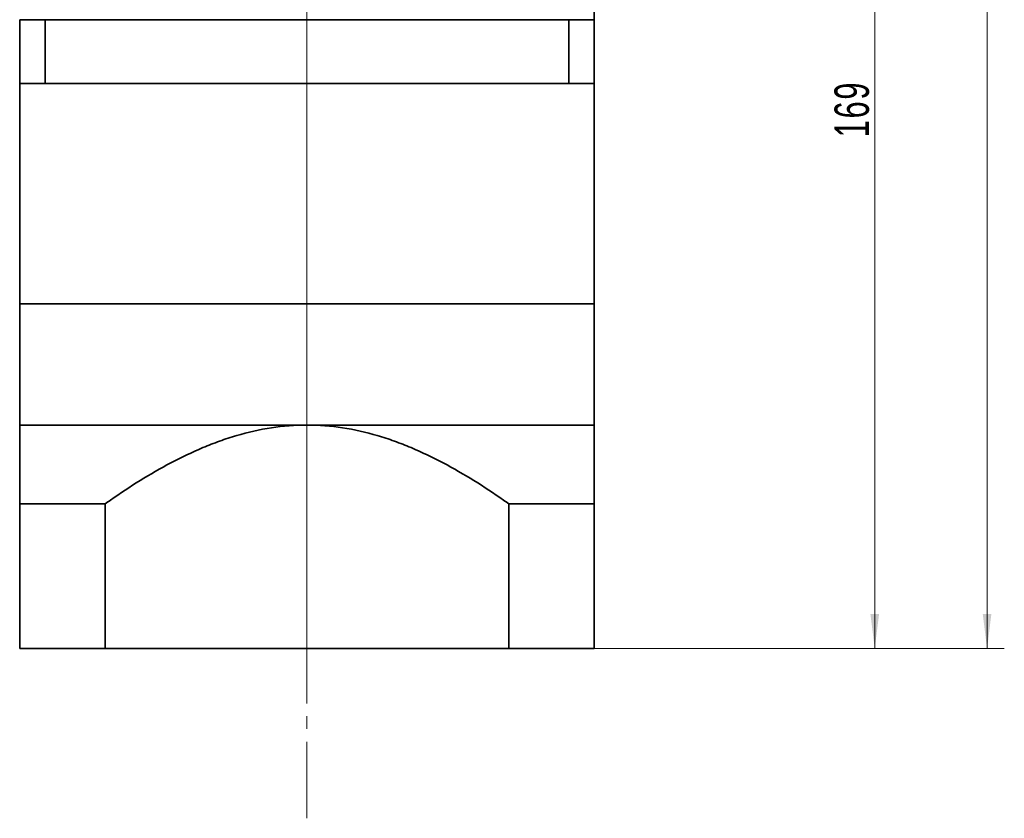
# Model space of a CAD drawing. Header units: millimetres. Extents: x -341 to 420, y -235 to 305.
# Tile 3 of 4: x 74 to 229, y -44 to 81. Entities that reach past the tile are written whole.
import ezdxf

# ---------------------------------------------------------------- set-up
doc = ezdxf.new("R2010")
doc.units = ezdxf.units.MM
doc.linetypes.add('点画线', pattern=[18, 12, -2, 2, -2])
doc.layers.get('0').update_dxf_attribs({"lineweight": 35})
for name, color, linetype, lineweight in [('CDRAFT0', 7, 'Continuous', 35), ('EB0', 7, 'Continuous', 35), ('EB0_1', 7, 'Continuous', 35), ('中心线层', 1, '点画线', 18), ('尺寸线层', 3, 'Continuous', 18), ('粗实线层', 7, 'Continuous', 35), ('粗实线层_1', 7, 'Continuous', 35)]:
    doc.layers.add(name, color=color, linetype=linetype, lineweight=lineweight)
doc.styles.add('标准', font='txt', dxfattribs={"width": 0.667})
doc.dimstyles.new('a4-1-1', dxfattribs={"dimtxt": 3, "dimasz": 3, "dimexe": 1.5, "dimexo": 0, "dimgap": 0.5, "dimtad": 1, "dimdec": 3, "dimdsep": 46, "dimtxsty": '标准', "dimblk": '_CAXARROW', "dimcen": 0, "dimdle": 6, "dimazin": 2, "dimtfac": 0.707107, "dimtdec": 3, "dimtix": 1, "dimtmove": 2, "dimatfit": 3, "dimfxl": 0, "dimfrac": 2, "dimtolj": 1, "dimarcsym": 0})

# ---------------------------------------------------------------- blocks, each defined once
blk = doc.blocks.new('*X43')
at = {"layer": '尺寸线层', "linetype": 'Continuous'}
for points in [[(208.33, 151.47), (207.66, 146.07), (209.01, 146.07)], [(208.33, -17.54), (207.66, -12.14), (209.01, -12.14)]]:
    blk.add_hatch(color=0, dxfattribs=at).paths.add_polyline_path(points, flags=0)
at = {"layer": '尺寸线层', "color": 0, "linetype": 'Continuous'}
for p, q in [((187.41, 151.47), (211.03, 151.47)), ((208.33, -17.54), (208.33, 151.47)), ((164.41, -17.54), (211.03, -17.54))]:
    blk.add_line(p, q, dxfattribs=at)
at = {"layer": '尺寸线层', "color": 0, "insert": (204.76, 66.97), "char_height": 5.4, "width": 14.0412, "attachment_point": 5, "rotation": 90, "line_spacing_factor": 1.15057, "style": '标准'}
blk.add_mtext('\\T1.1;169', dxfattribs=at)
blk = doc.blocks.new('_CAXARROW')
blk.add_hatch(color=0).paths.add_polyline_path([(0, 0), (-1, 0.125), (-1, -0.125)], flags=0)
blk = doc.blocks.new('*X44')
at = {"layer": '尺寸线层', "linetype": 'Continuous'}
for points in [[(225.93, 206.47), (225.25, 201.07), (226.6, 201.07)], [(225.93, -17.54), (225.25, -12.14), (226.6, -12.14)]]:
    blk.add_hatch(color=0, dxfattribs=at).paths.add_polyline_path(points, flags=0)
at = {"layer": '尺寸线层', "color": 0, "linetype": 'Continuous'}
for p, q in [((174.41, 206.47), (228.63, 206.47)), ((225.93, -17.54), (225.93, 206.47)), ((164.41, -17.54), (228.63, -17.54))]:
    blk.add_line(p, q, dxfattribs=at)
at = {"layer": '尺寸线层', "color": 0, "insert": (222.36, 94.47), "char_height": 5.4, "width": 14.2748, "attachment_point": 5, "rotation": 90, "line_spacing_factor": 1.15057, "style": '标准'}
blk.add_mtext('\\T1.1;224', dxfattribs=at)

msp = doc.modelspace()

# ---------------------------------------------------------------- linework, layer by layer
at = {"layer": 'CDRAFT0', "color": 7}
for points in [[(87.7874, 5.1338), (88.0591, 5.3264), (88.3317, 5.518), (91.6657, 7.8407), (94.8086, 9.8198), (99.7235, 12.4155), (101.3957, 13.2177), (103.9697, 14.2987), (104.8387, 14.6385), (106.6019, 15.2713), (107.4962, 15.5641), (111.9787, 16.8785), (115.6433, 17.4654), (119.4074, 17.4654)], [(151.0274, 5.1338), (150.7557, 5.3264), (150.4831, 5.518), (147.1491, 7.8407), (144.0062, 9.8198), (139.0913, 12.4155), (137.4192, 13.2177), (134.8451, 14.2987), (133.9761, 14.6385), (132.2129, 15.2713), (131.3186, 15.5641), (126.8362, 16.8785), (123.1715, 17.4654), (119.4074, 17.4654)]]:
    msp.add_open_spline(points, degree=3, knots=[0, 0, 0, 0, 0.99690397, 0.99690397, 12.15872641, 12.15872641, 17.73963764, 17.73963764, 20.53009325, 20.53009325, 23.32054886, 23.32054886, 34.48237131, 34.48237131, 34.48237131, 34.48237131], dxfattribs=at)
at = {"layer": 'EB0'}
for p, q in [((164.4074, 80.9654), (74.4074, 80.9654)), ((74.4074, 80.9654), (74.4074, 70.9654)), ((78.4074, 80.9654), (78.4074, 70.9654)), ((159.4074, 80.9654), (164.4074, 80.9654)), ((160.4074, 80.9654), (160.4074, 70.9654)), ((164.4074, 80.9654), (164.4074, 70.9654)), ((74.4074, 70.9654), (74.4074, 36.4654)), ((164.4074, 70.9654), (74.4074, 70.9654)), ((164.4074, 70.9654), (164.4074, 36.4654)), ((164.4074, 36.4654), (74.4074, 36.4654)), ((164.4074, 36.4654), (74.4074, 36.4654))]:
    msp.add_line(p, q, dxfattribs=at)
at = {"layer": 'EB0_1'}
for p, q in [((164.4074, 36.4654), (74.4074, 36.4654)), ((74.4074, 36.4654), (74.4074, -17.535)), ((164.4074, 36.4654), (164.4074, -17.535)), ((87.7874, 5.1338), (87.7874, -17.535)), ((151.0274, 5.1338), (151.0274, -17.535)), ((164.4074, -17.535), (74.4074, -17.535))]:
    msp.add_line(p, q, dxfattribs=at)
at = {"layer": '中心线层'}
for p in [(119.4074, -14.8129), (119.4074, -44.1223)]:
    msp.add_line(p, (119.4074, 219.4654), dxfattribs=at)
at = {"layer": '粗实线层'}
for p, q in [((164.4074, 80.9654), (164.4074, 96.4654)), ((74.4074, 17.4654), (164.4074, 17.4654))]:
    msp.add_line(p, q, dxfattribs=at)
at = {"layer": '粗实线层_1'}
for p, q in [((87.7874, 5.1338), (74.4074, 5.1338)), ((151.0274, 5.1338), (164.4074, 5.1338))]:
    msp.add_line(p, q, dxfattribs=at)

# ---------------------------------------------------------------- dimensions: what is measured, and where the dimension line sits
at = {"layer": '尺寸线层'}
for base, p2, picture, middle in [((225.9262, 206.4654), (174.4074, 206.4654), '*X44', (222.3554, 94.4652)), ((208.3335, 151.4654), (187.4074, 151.4654), '*X43', (204.7627, 66.9652))]:
    dim = msp.add_linear_dim(base=base, p1=(164.4074, -17.535), p2=p2, angle=90, dimstyle='a4-1-1', override={"dimsah": 1, "dimtfill": 1, "dimtzin": 8}, dxfattribs=at)
    dim.commit()
    dim.dimension.update_dxf_attribs({"geometry": picture, "text_midpoint": middle})

doc.saveas('drawing.dxf')
